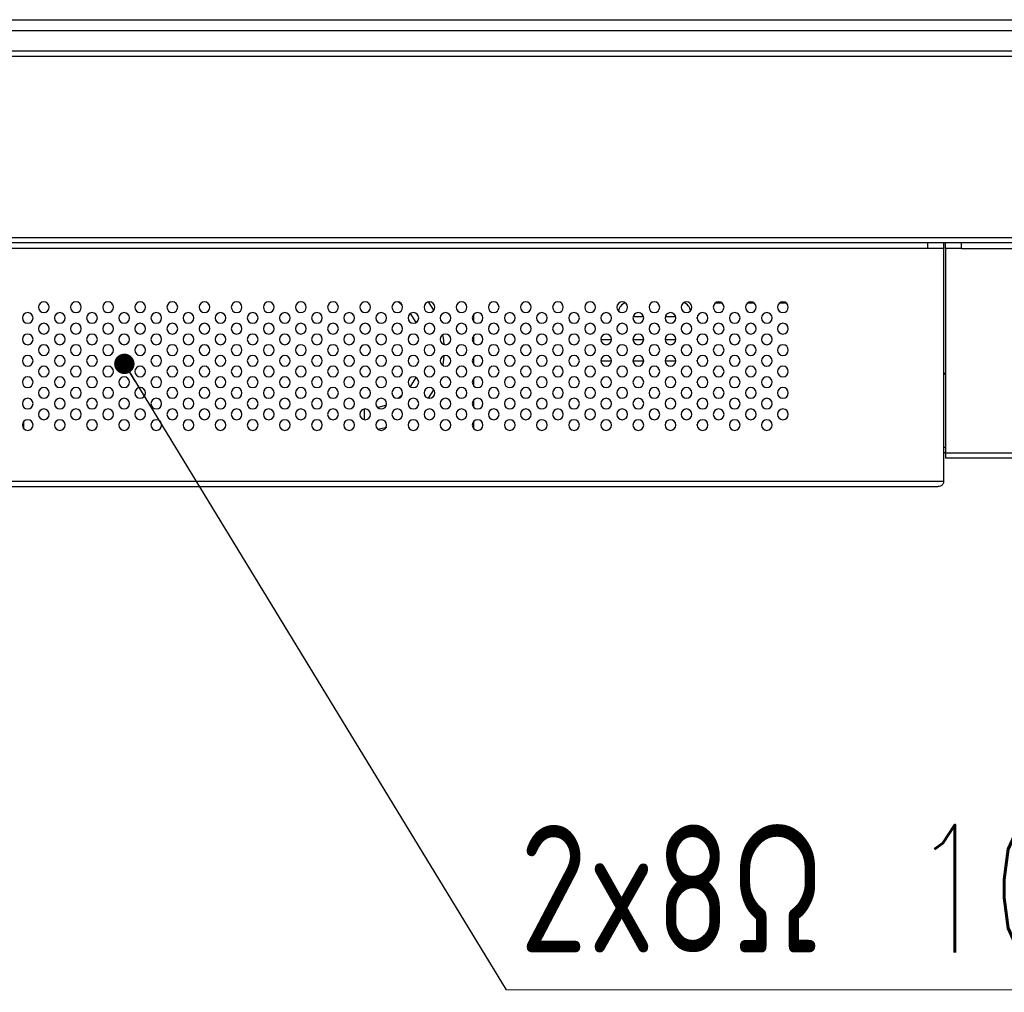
# Model space of a CAD drawing. Header units: millimetres. Extents: x 0 to 1118, y 0 to 864.
# Tile 12 of 256: x 410 to 447, y 180 to 217. Entities that reach past the tile are written whole.
import ezdxf

# ---------------------------------------------------------------- set-up
doc = ezdxf.new("R2010")
doc.units = ezdxf.units.MM
doc.styles.add('SLDTEXTSTYLE8', font='TXT', dxfattribs={"width": 0.75, "bigfont": 'bigfont'})
doc.dimstyles.new('SLDDIMSTYLE2', dxfattribs={"dimtxt": 0.18, "dimasz": 0.762, "dimexe": 0, "dimexo": 0.0625, "dimgap": 0, "dimtad": 0, "dimtih": 1, "dimtoh": 1, "dimdec": 0, "dimrnd": 1e-09, "dimzin": 0, "dimdsep": 46, "dimtxsty": 'Standard', "dimblk1": 'DOT', "dimblk2": 'DOT', "dimsah": 1, "dimcen": 0.09, "dimadec": 0, "dimazin": 0, "dimtfac": 0.762, "dimtdec": 0, "dimtofl": 0, "dimtmove": 0, "dimatfit": 3, "dimldrblk": 'DOT', "dimfxl": 1, "dimfrac": 2, "dimtolj": 1, "dimtzin": 0, "dimarcsym": 0})

# ---------------------------------------------------------------- blocks, each defined once
blk = doc.blocks.new('SW_NOTE_0_12')
at = {"color": 0, "linetype": 'Continuous', "lineweight": 0}
blk.add_line((57.113, 0), (0, 0), dxfattribs=at)
at = {"color": 0, "linetype": 'Continuous', "lineweight": 0, "insert": (0.493, 6.159), "char_height": 4.7625, "attachment_point": 1, "style": 'SLDTEXTSTYLE8'}
blk.add_mtext('2x8Ω 10W Speaker', dxfattribs=at)
blk = doc.blocks.new('_Dot')
at = {"color": 0, "linetype": 'ByBlock', "lineweight": -2}
blk.add_line((-0.5, 0), (-1, 0), dxfattribs=at)
at = {"color": 0, "linetype": 'ByBlock', "const_width": 0.5}
blk.add_lwpolyline([(-0.25, 0, 1), (0.25, 0, 1)], format="xyb", close=True, dxfattribs=at)

msp = doc.modelspace()

# ---------------------------------------------------------------- linework, layer by layer
at = {"color": 7, "linetype": 'Continuous', "lineweight": 25}
for p, q in [((166.342, 216.6993), (547.742, 216.6993)), ((166.342, 216.2993), (547.742, 216.2993)), ((546.7919, 215.5193), (167.2873, 215.5193)), ((546.5919, 215.3193), (407.7602, 215.3193)), ((407.1602, 208.5593), (541.6863, 208.5593)), ((443.642, 208.1593), (270.442, 208.1593)), ((541.6863, 208.3593), (407.1602, 208.3593)), ((443.642, 208.3593), (443.642, 208.1593)), ((444.242, 208.1593), (443.642, 208.1593)), ((444.242, 208.3593), (444.242, 208.1593)), ((444.242, 208.1593), (444.242, 199.4593)), ((444.3086, 208.1593), (444.3086, 208.3593)), ((444.9086, 208.1593), (444.3086, 208.1593)), ((444.3086, 208.1593), (444.3086, 200.5193)), ((444.9086, 208.1593), (444.9086, 208.3593)), ((444.9086, 208.1593), (479.447, 208.1593)), ((424.0269, 206.0355), (423.8696, 206.1574)), ((435.722, 206.1193), (435.962, 206.1193)), ((436.922, 206.1193), (437.162, 206.1193)), ((438.122, 206.1193), (438.362, 206.1193)), ((426.702, 205.4165), (426.702, 205.7021)), ((435.043, 205.5388), (435.043, 205.5798)), ((426.702, 204.6165), (426.702, 204.9021)), ((431.442, 204.7593), (431.842, 204.7593)), ((432.642, 204.7593), (433.042, 204.7593)), ((433.842, 204.7593), (434.242, 204.7593)), ((435.043, 204.7388), (435.043, 204.7798)), ((426.702, 203.8165), (426.702, 204.1021)), ((431.442, 203.9593), (431.842, 203.9593)), ((432.642, 203.9593), (433.042, 203.9593)), ((433.842, 203.9593), (434.242, 203.9593)), ((435.043, 203.9388), (435.043, 203.9798)), ((444.242, 203.4907), (444.3086, 203.4435)), ((426.702, 203.0165), (426.702, 203.3021)), ((435.043, 203.1388), (435.043, 203.1798)), ((423.8696, 202.5612), (424.0269, 202.6831)), ((426.702, 202.2165), (426.702, 202.5021)), ((435.043, 202.3388), (435.043, 202.3798)), ((423.1163, 201.4037), (423.4562, 201.4835)), ((426.702, 201.4165), (426.702, 201.7021)), ((435.043, 201.5388), (435.043, 201.5798)), ((444.3086, 200.7193), (444.242, 200.7193)), ((444.3086, 200.5193), (444.242, 200.5193)), ((444.3086, 200.5193), (480.047, 200.5193)), ((444.3086, 200.5193), (444.3086, 200.3193)), ((480.047, 200.3193), (444.3086, 200.3193)), ((269.842, 199.4593), (444.242, 199.4593)), ((270.042, 199.2593), (444.042, 199.2593))]:
    msp.add_line(p, q, dxfattribs=at)
at = {"color": 8, "linetype": 'Continuous', "lineweight": 25}
for p, q in [((433.0379, 205.5993), (432.646, 205.5993)), ((434.2379, 205.5993), (433.846, 205.5993)), ((444.242, 203.5217), (444.3086, 203.4746)), ((422.602, 202.1552), (422.602, 201.7633))]:
    msp.add_line(p, q, dxfattribs=at)
at = {"color": 7, "linetype": 'Continuous', "lineweight": 25, "flags": 128}
for points in [[(425.2073, 205.8467), (425.029, 206.1226), (425.0046, 206.1558)], [(424.5463, 205.3887), (424.3576, 205.6851), (424.3279, 205.7236)], [(425.5949, 204.5649), (425.565, 204.8286), (425.5462, 204.9349)], [(425.5462, 203.7837), (425.565, 203.89), (425.5949, 204.1537)], [(424.3279, 202.995), (424.3576, 203.0335), (424.5463, 203.3299)], [(425.0046, 202.5628), (425.029, 202.5959), (425.2073, 202.8719)], [(423.1016, 202.2168), (423.3967, 202.3078), (423.4389, 202.3247)]]:
    msp.add_lwpolyline(points, dxfattribs=at)
at = {"color": 8, "linetype": 'Continuous', "lineweight": 25, "flags": 128}
msp.add_lwpolyline([(409.902, 201.4165), (409.902, 201.4764), (409.902, 201.6062), (409.902, 201.7021)], dxfattribs=at)
at = {"color": 7, "linetype": 'Continuous', "lineweight": 25}
for centre, radius, start, end in [((410.642, 205.9593), 0.2, 0, 180), ((410.642, 205.9593), 0.2, 180, 0), ((411.842, 205.9593), 0.2, 0, 180), ((411.842, 205.9593), 0.2, 180, 0), ((413.042, 205.9593), 0.2, 0, 180), ((413.042, 205.9593), 0.2, 180, 0), ((414.242, 205.9593), 0.2, 0, 180), ((414.242, 205.9593), 0.2, 180, 0), ((415.442, 205.9593), 0.2, 0, 180), ((415.442, 205.9593), 0.2, 180, 0), ((416.642, 205.9593), 0.2, 0, 180), ((416.642, 205.9593), 0.2, 180, 0), ((417.842, 205.9593), 0.2, 0, 180), ((417.842, 205.9593), 0.2, 180, 0), ((419.042, 205.9593), 0.2, 0, 180), ((419.042, 205.9593), 0.2, 180, 0), ((420.242, 205.9593), 0.2, 0, 180), ((420.242, 205.9593), 0.2, 180, 0), ((421.442, 205.9593), 0.2, 0, 180), ((421.442, 205.9593), 0.2, 180, 0), ((422.642, 205.9593), 0.2, 0, 180), ((422.642, 205.9593), 0.2, 180, 0), ((423.842, 205.9593), 0.2, 0, 180), ((423.842, 205.9593), 0.2, 180, 0), ((425.042, 205.9593), 0.2, 0, 180), ((425.042, 205.9593), 0.2, 180, 0), ((426.242, 205.9593), 0.2, 0, 180), ((426.242, 205.9593), 0.2, 180, 0), ((427.442, 205.9593), 0.2, 0, 180), ((427.442, 205.9593), 0.2, 180, 0), ((428.642, 205.9593), 0.2, 0, 180), ((428.642, 205.9593), 0.2, 180, 0), ((429.842, 205.9593), 0.2, 0, 180), ((429.842, 205.9593), 0.2, 180, 0), ((431.042, 205.9593), 0.2, 0, 180), ((431.042, 205.9593), 0.2, 180, 0), ((432.242, 205.9593), 0.2, 0, 180), ((432.242, 205.9593), 0.2, 180, 0), ((432.502, 205.7593), 0.4, 112.57935, 172.28347), ((433.442, 205.9593), 0.2, 0, 180), ((433.442, 205.9593), 0.2, 180, 0), ((434.642, 205.9593), 0.2, 0, 180), ((434.642, 205.9593), 0.2, 180, 0), ((434.402, 205.7593), 0.4, 10.33992, 69.27122), ((435.842, 205.9593), 0.2, 0, 180), ((435.842, 205.9593), 0.2, 180, 0), ((437.042, 205.9593), 0.2, 0, 180), ((437.042, 205.9593), 0.2, 180, 0), ((438.242, 205.9593), 0.2, 0, 180), ((438.242, 205.9593), 0.2, 180, 0), ((410.042, 205.5593), 0.2, 0, 180), ((410.042, 205.5593), 0.2, 180, 0), ((411.242, 205.5593), 0.2, 0, 180), ((411.242, 205.5593), 0.2, 180, 0), ((412.442, 205.5593), 0.2, 0, 180), ((412.442, 205.5593), 0.2, 180, 0), ((413.642, 205.5593), 0.2, 0, 180), ((413.642, 205.5593), 0.2, 180, 0), ((414.842, 205.5593), 0.2, 0, 180), ((414.842, 205.5593), 0.2, 180, 0), ((416.042, 205.5593), 0.2, 0, 180), ((416.042, 205.5593), 0.2, 180, 0), ((417.242, 205.5593), 0.2, 0, 180), ((417.242, 205.5593), 0.2, 180, 0), ((418.442, 205.5593), 0.2, 0, 180), ((418.442, 205.5593), 0.2, 180, 0), ((419.642, 205.5593), 0.2, 0, 180), ((419.642, 205.5593), 0.2, 180, 0), ((420.842, 205.5593), 0.2, 0, 180), ((420.842, 205.5593), 0.2, 180, 0), ((422.042, 205.5593), 0.2, 0, 180), ((422.042, 205.5593), 0.2, 180, 0), ((423.242, 205.5593), 0.2, 0, 180), ((423.242, 205.5593), 0.2, 180, 0), ((424.442, 205.5593), 0.2, 0, 180), ((424.442, 205.5593), 0.2, 180, 0), ((425.642, 205.5593), 0.2, 0, 180), ((425.642, 205.5593), 0.2, 180, 0), ((426.842, 205.5593), 0.2, 0, 180), ((426.842, 205.5593), 0.2, 180, 0), ((428.042, 205.5593), 0.2, 0, 180), ((428.042, 205.5593), 0.2, 180, 0), ((429.242, 205.5593), 0.2, 0, 180), ((429.242, 205.5593), 0.2, 180, 0), ((430.442, 205.5593), 0.2, 0, 180), ((430.442, 205.5593), 0.2, 180, 0), ((431.642, 205.5593), 0.2, 0, 180), ((431.642, 205.5593), 0.2, 180, 0), ((432.842, 205.5593), 0.2, 0, 180), ((432.842, 205.5593), 0.2, 180, 0), ((434.042, 205.5593), 0.2, 0, 180), ((434.042, 205.5593), 0.2, 180, 0), ((435.242, 205.5593), 0.2, 0, 180), ((435.242, 205.5593), 0.2, 180, 0), ((436.442, 205.5593), 0.2, 0, 180), ((436.442, 205.5593), 0.2, 180, 0), ((437.642, 205.5593), 0.2, 0, 180), ((437.642, 205.5593), 0.2, 180, 0), ((410.642, 205.1593), 0.2, 0, 180), ((410.642, 205.1593), 0.2, 180, 0), ((411.842, 205.1593), 0.2, 0, 180), ((411.842, 205.1593), 0.2, 180, 0), ((413.042, 205.1593), 0.2, 0, 180), ((413.042, 205.1593), 0.2, 180, 0), ((414.242, 205.1593), 0.2, 0, 180), ((414.242, 205.1593), 0.2, 180, 0), ((415.442, 205.1593), 0.2, 0, 180), ((415.442, 205.1593), 0.2, 180, 0), ((416.642, 205.1593), 0.2, 0, 180), ((416.642, 205.1593), 0.2, 180, 0), ((417.842, 205.1593), 0.2, 0, 180), ((417.842, 205.1593), 0.2, 180, 0), ((419.042, 205.1593), 0.2, 0, 180), ((419.042, 205.1593), 0.2, 180, 0), ((420.242, 205.1593), 0.2, 0, 180), ((420.242, 205.1593), 0.2, 180, 0), ((421.442, 205.1593), 0.2, 0, 180), ((421.442, 205.1593), 0.2, 180, 0), ((422.642, 205.1593), 0.2, 0, 180), ((422.642, 205.1593), 0.2, 180, 0), ((423.842, 205.1593), 0.2, 0, 180), ((423.842, 205.1593), 0.2, 180, 0), ((425.042, 205.1593), 0.2, 0, 180), ((425.042, 205.1593), 0.2, 180, 0), ((426.242, 205.1593), 0.2, 0, 180), ((426.242, 205.1593), 0.2, 180, 0), ((427.442, 205.1593), 0.2, 0, 180), ((427.442, 205.1593), 0.2, 180, 0), ((428.642, 205.1593), 0.2, 0, 180), ((428.642, 205.1593), 0.2, 180, 0), ((429.842, 205.1593), 0.2, 0, 180), ((429.842, 205.1593), 0.2, 180, 0), ((431.042, 205.1593), 0.2, 0, 180), ((431.042, 205.1593), 0.2, 180, 0), ((432.242, 205.1593), 0.2, 0, 180), ((432.242, 205.1593), 0.2, 180, 0), ((433.442, 205.1593), 0.2, 0, 180), ((433.442, 205.1593), 0.2, 180, 0), ((434.642, 205.1593), 0.2, 0, 180), ((434.642, 205.1593), 0.2, 180, 0), ((435.842, 205.1593), 0.2, 0, 180), ((435.842, 205.1593), 0.2, 180, 0), ((437.042, 205.1593), 0.2, 0, 180), ((437.042, 205.1593), 0.2, 180, 0), ((438.242, 205.1593), 0.2, 0, 180), ((438.242, 205.1593), 0.2, 180, 0), ((410.042, 204.7593), 0.2, 0, 180), ((411.242, 204.7593), 0.2, 0, 180), ((412.442, 204.7593), 0.2, 0, 180), ((413.642, 204.7593), 0.2, 0, 180), ((414.842, 204.7593), 0.2, 0, 180), ((416.042, 204.7593), 0.2, 0, 180), ((417.242, 204.7593), 0.2, 0, 180), ((418.442, 204.7593), 0.2, 0, 180), ((419.642, 204.7593), 0.2, 0, 180), ((420.842, 204.7593), 0.2, 0, 180), ((422.042, 204.7593), 0.2, 0, 180), ((423.242, 204.7593), 0.2, 0, 180), ((424.442, 204.7593), 0.2, 0, 180), ((425.642, 204.7593), 0.2, 0, 180), ((426.842, 204.7593), 0.2, 0, 180), ((428.042, 204.7593), 0.2, 0, 180), ((429.242, 204.7593), 0.2, 0, 180), ((430.442, 204.7593), 0.2, 0, 180), ((431.642, 204.7593), 0.2, 0, 180), ((432.842, 204.7593), 0.2, 0, 180), ((434.042, 204.7593), 0.2, 0, 180), ((435.242, 204.7593), 0.2, 0, 180), ((436.442, 204.7593), 0.2, 0, 180), ((437.642, 204.7593), 0.2, 0, 180), ((410.042, 204.7593), 0.2, 180, 0), ((410.642, 204.3593), 0.2, 0, 180), ((411.242, 204.7593), 0.2, 180, 0), ((411.842, 204.3593), 0.2, 0, 180), ((412.442, 204.7593), 0.2, 180, 0), ((413.042, 204.3593), 0.2, 0, 180), ((413.642, 204.7593), 0.2, 180, 0), ((414.242, 204.3593), 0.2, 0, 180), ((414.842, 204.7593), 0.2, 180, 0), ((415.442, 204.3593), 0.2, 0, 180), ((416.042, 204.7593), 0.2, 180, 0), ((416.642, 204.3593), 0.2, 0, 180), ((417.242, 204.7593), 0.2, 180, 0), ((417.842, 204.3593), 0.2, 0, 180), ((418.442, 204.7593), 0.2, 180, 0), ((419.042, 204.3593), 0.2, 0, 180), ((419.642, 204.7593), 0.2, 180, 0), ((420.242, 204.3593), 0.2, 0, 180), ((420.842, 204.7593), 0.2, 180, 0), ((421.442, 204.3593), 0.2, 0, 180), ((422.042, 204.7593), 0.2, 180, 0), ((422.642, 204.3593), 0.2, 0, 180), ((423.242, 204.7593), 0.2, 180, 0), ((423.842, 204.3593), 0.2, 0, 180), ((424.442, 204.7593), 0.2, 180, 0), ((425.042, 204.3593), 0.2, 0, 180), ((425.642, 204.7593), 0.2, 180, 0), ((426.242, 204.3593), 0.2, 0, 180), ((426.842, 204.7593), 0.2, 180, 0), ((427.442, 204.3593), 0.2, 0, 180), ((428.042, 204.7593), 0.2, 180, 0), ((428.642, 204.3593), 0.2, 0, 180), ((429.242, 204.7593), 0.2, 180, 0), ((429.842, 204.3593), 0.2, 0, 180), ((430.442, 204.7593), 0.2, 180, 0), ((431.042, 204.3593), 0.2, 0, 180), ((431.642, 204.7593), 0.2, 180, 0), ((432.242, 204.3593), 0.2, 0, 180), ((432.842, 204.7593), 0.2, 180, 0), ((433.442, 204.3593), 0.2, 0, 180), ((434.042, 204.7593), 0.2, 180, 0), ((434.642, 204.3593), 0.2, 0, 180), ((435.242, 204.7593), 0.2, 180, 0), ((435.842, 204.3593), 0.2, 0, 180), ((436.442, 204.7593), 0.2, 180, 0), ((437.042, 204.3593), 0.2, 0, 180), ((437.642, 204.7593), 0.2, 180, 0), ((438.242, 204.3593), 0.2, 0, 180), ((410.042, 203.9593), 0.2, 0, 180), ((410.642, 204.3593), 0.2, 180, 0), ((411.242, 203.9593), 0.2, 0, 180), ((411.842, 204.3593), 0.2, 180, 0), ((412.442, 203.9593), 0.2, 0, 180), ((413.042, 204.3593), 0.2, 180, 0), ((413.642, 203.9593), 0.2, 0, 180), ((414.242, 204.3593), 0.2, 180, 0), ((414.842, 203.9593), 0.2, 0, 180), ((415.442, 204.3593), 0.2, 180, 0), ((416.042, 203.9593), 0.2, 0, 180), ((416.642, 204.3593), 0.2, 180, 0), ((417.242, 203.9593), 0.2, 0, 180), ((417.842, 204.3593), 0.2, 180, 0), ((418.442, 203.9593), 0.2, 0, 180), ((419.042, 204.3593), 0.2, 180, 0), ((419.642, 203.9593), 0.2, 0, 180), ((420.242, 204.3593), 0.2, 180, 0), ((420.842, 203.9593), 0.2, 0, 180), ((421.442, 204.3593), 0.2, 180, 0), ((422.042, 203.9593), 0.2, 0, 180), ((422.642, 204.3593), 0.2, 180, 0), ((423.242, 203.9593), 0.2, 0, 180), ((423.842, 204.3593), 0.2, 180, 0), ((424.442, 203.9593), 0.2, 0, 180), ((425.042, 204.3593), 0.2, 180, 0), ((425.642, 203.9593), 0.2, 0, 180), ((426.242, 204.3593), 0.2, 180, 0), ((426.842, 203.9593), 0.2, 0, 180), ((427.442, 204.3593), 0.2, 180, 0), ((428.042, 203.9593), 0.2, 0, 180), ((428.642, 204.3593), 0.2, 180, 0), ((429.242, 203.9593), 0.2, 0, 180), ((429.842, 204.3593), 0.2, 180, 0), ((430.442, 203.9593), 0.2, 0, 180), ((431.042, 204.3593), 0.2, 180, 0), ((431.642, 203.9593), 0.2, 0, 180), ((432.242, 204.3593), 0.2, 180, 0), ((432.842, 203.9593), 0.2, 0, 180), ((433.442, 204.3593), 0.2, 180, 0), ((434.042, 203.9593), 0.2, 0, 180), ((434.642, 204.3593), 0.2, 180, 0), ((435.242, 203.9593), 0.2, 0, 180), ((435.842, 204.3593), 0.2, 180, 0), ((436.442, 203.9593), 0.2, 0, 180), ((437.042, 204.3593), 0.2, 180, 0), ((437.642, 203.9593), 0.2, 0, 180), ((438.242, 204.3593), 0.2, 180, 0), ((410.042, 203.9593), 0.2, 180, 0), ((410.642, 203.5593), 0.2, 0, 180), ((411.242, 203.9593), 0.2, 180, 0), ((411.842, 203.5593), 0.2, 0, 180), ((412.442, 203.9593), 0.2, 180, 0), ((413.042, 203.5593), 0.2, 0, 180), ((413.642, 203.9593), 0.2, 180, 0), ((414.242, 203.5593), 0.2, 0, 180), ((414.842, 203.9593), 0.2, 180, 0), ((415.442, 203.5593), 0.2, 0, 180), ((416.042, 203.9593), 0.2, 180, 0), ((416.642, 203.5593), 0.2, 0, 180), ((417.242, 203.9593), 0.2, 180, 0), ((417.842, 203.5593), 0.2, 0, 180), ((418.442, 203.9593), 0.2, 180, 0), ((419.042, 203.5593), 0.2, 0, 180), ((419.642, 203.9593), 0.2, 180, 0), ((420.242, 203.5593), 0.2, 0, 180), ((420.842, 203.9593), 0.2, 180, 0), ((421.442, 203.5593), 0.2, 0, 180), ((422.042, 203.9593), 0.2, 180, 0), ((422.642, 203.5593), 0.2, 0, 180), ((423.242, 203.9593), 0.2, 180, 0), ((423.842, 203.5593), 0.2, 0, 180), ((424.442, 203.9593), 0.2, 180, 0), ((425.042, 203.5593), 0.2, 0, 180), ((425.642, 203.9593), 0.2, 180, 0), ((426.242, 203.5593), 0.2, 0, 180), ((426.842, 203.9593), 0.2, 180, 0), ((427.442, 203.5593), 0.2, 0, 180), ((428.042, 203.9593), 0.2, 180, 0), ((428.642, 203.5593), 0.2, 0, 180), ((429.242, 203.9593), 0.2, 180, 0), ((429.842, 203.5593), 0.2, 0, 180), ((430.442, 203.9593), 0.2, 180, 0), ((431.042, 203.5593), 0.2, 0, 180), ((431.642, 203.9593), 0.2, 180, 0), ((432.242, 203.5593), 0.2, 0, 180), ((432.842, 203.9593), 0.2, 180, 0), ((433.442, 203.5593), 0.2, 0, 180), ((434.042, 203.9593), 0.2, 180, 0), ((434.642, 203.5593), 0.2, 0, 180), ((435.242, 203.9593), 0.2, 180, 0), ((435.842, 203.5593), 0.2, 0, 180), ((436.442, 203.9593), 0.2, 180, 0), ((437.042, 203.5593), 0.2, 0, 180), ((437.642, 203.9593), 0.2, 180, 0), ((438.242, 203.5593), 0.2, 0, 180), ((410.042, 203.1593), 0.2, 0, 180), ((410.642, 203.5593), 0.2, 180, 0), ((411.242, 203.1593), 0.2, 0, 180), ((411.842, 203.5593), 0.2, 180, 0), ((412.442, 203.1593), 0.2, 0, 180), ((413.042, 203.5593), 0.2, 180, 0), ((413.642, 203.1593), 0.2, 0, 180), ((414.242, 203.5593), 0.2, 180, 0), ((414.842, 203.1593), 0.2, 0, 180), ((415.442, 203.5593), 0.2, 180, 0), ((416.042, 203.1593), 0.2, 0, 180), ((416.642, 203.5593), 0.2, 180, 0), ((417.242, 203.1593), 0.2, 0, 180), ((417.842, 203.5593), 0.2, 180, 0), ((418.442, 203.1593), 0.2, 0, 180), ((419.042, 203.5593), 0.2, 180, 0), ((419.642, 203.1593), 0.2, 0, 180), ((420.242, 203.5593), 0.2, 180, 0), ((420.842, 203.1593), 0.2, 0, 180), ((421.442, 203.5593), 0.2, 180, 0), ((422.042, 203.1593), 0.2, 0, 180), ((422.642, 203.5593), 0.2, 180, 0), ((423.242, 203.1593), 0.2, 0, 180), ((423.842, 203.5593), 0.2, 180, 0), ((424.442, 203.1593), 0.2, 0, 180), ((425.042, 203.5593), 0.2, 180, 0), ((425.642, 203.1593), 0.2, 0, 180), ((426.242, 203.5593), 0.2, 180, 0), ((426.842, 203.1593), 0.2, 0, 180), ((427.442, 203.5593), 0.2, 180, 0), ((428.042, 203.1593), 0.2, 0, 180), ((428.642, 203.5593), 0.2, 180, 0), ((429.242, 203.1593), 0.2, 0, 180), ((429.842, 203.5593), 0.2, 180, 0), ((430.442, 203.1593), 0.2, 0, 180), ((431.042, 203.5593), 0.2, 180, 0), ((431.642, 203.1593), 0.2, 0, 180), ((432.242, 203.5593), 0.2, 180, 0), ((432.842, 203.1593), 0.2, 0, 180), ((433.442, 203.5593), 0.2, 180, 0), ((434.042, 203.1593), 0.2, 0, 180), ((434.642, 203.5593), 0.2, 180, 0), ((435.242, 203.1593), 0.2, 0, 180), ((435.842, 203.5593), 0.2, 180, 0), ((436.442, 203.1593), 0.2, 0, 180), ((437.042, 203.5593), 0.2, 180, 0), ((437.642, 203.1593), 0.2, 0, 180), ((438.242, 203.5593), 0.2, 180, 0), ((410.042, 203.1593), 0.2, 180, 0), ((410.642, 202.7593), 0.2, 0, 180), ((411.242, 203.1593), 0.2, 180, 0), ((411.842, 202.7593), 0.2, 0, 180), ((412.442, 203.1593), 0.2, 180, 0), ((413.042, 202.7593), 0.2, 0, 180), ((413.642, 203.1593), 0.2, 180, 0), ((414.242, 202.7593), 0.2, 0, 180), ((414.842, 203.1593), 0.2, 180, 0), ((415.442, 202.7593), 0.2, 0, 180), ((416.042, 203.1593), 0.2, 180, 0), ((416.642, 202.7593), 0.2, 0, 180), ((417.242, 203.1593), 0.2, 180, 0), ((417.842, 202.7593), 0.2, 0, 180), ((418.442, 203.1593), 0.2, 180, 0), ((419.042, 202.7593), 0.2, 0, 180), ((419.642, 203.1593), 0.2, 180, 0), ((420.242, 202.7593), 0.2, 0, 180), ((420.842, 203.1593), 0.2, 180, 0), ((421.442, 202.7593), 0.2, 0, 180), ((422.042, 203.1593), 0.2, 180, 0), ((422.642, 202.7593), 0.2, 0, 180), ((423.242, 203.1593), 0.2, 180, 0), ((423.842, 202.7593), 0.2, 0, 180), ((424.442, 203.1593), 0.2, 180, 0), ((425.042, 202.7593), 0.2, 0, 180), ((425.642, 203.1593), 0.2, 180, 0), ((426.242, 202.7593), 0.2, 0, 180), ((426.842, 203.1593), 0.2, 180, 0), ((427.442, 202.7593), 0.2, 0, 180), ((428.042, 203.1593), 0.2, 180, 0), ((428.642, 202.7593), 0.2, 0, 180), ((429.242, 203.1593), 0.2, 180, 0), ((429.842, 202.7593), 0.2, 0, 180), ((430.442, 203.1593), 0.2, 180, 0), ((431.042, 202.7593), 0.2, 0, 180), ((431.642, 203.1593), 0.2, 180, 0), ((432.242, 202.7593), 0.2, 0, 180), ((432.842, 203.1593), 0.2, 180, 0), ((433.442, 202.7593), 0.2, 0, 180), ((434.042, 203.1593), 0.2, 180, 0), ((434.642, 202.7593), 0.2, 0, 180), ((435.242, 203.1593), 0.2, 180, 0), ((435.842, 202.7593), 0.2, 0, 180), ((436.442, 203.1593), 0.2, 180, 0), ((437.042, 202.7593), 0.2, 0, 180), ((437.642, 203.1593), 0.2, 180, 0), ((438.242, 202.7593), 0.2, 0, 180), ((410.642, 202.7593), 0.2, 180, 0), ((411.842, 202.7593), 0.2, 180, 0), ((413.042, 202.7593), 0.2, 180, 0), ((414.242, 202.7593), 0.2, 180, 0), ((415.442, 202.7593), 0.2, 180, 0), ((416.642, 202.7593), 0.2, 180, 0), ((417.842, 202.7593), 0.2, 180, 0), ((419.042, 202.7593), 0.2, 180, 0), ((420.242, 202.7593), 0.2, 180, 0), ((421.442, 202.7593), 0.2, 180, 0), ((422.642, 202.7593), 0.2, 180, 0), ((423.842, 202.7593), 0.2, 180, 0), ((425.042, 202.7593), 0.2, 180, 0), ((426.242, 202.7593), 0.2, 180, 0), ((427.442, 202.7593), 0.2, 180, 0), ((428.642, 202.7593), 0.2, 180, 0), ((429.842, 202.7593), 0.2, 180, 0), ((431.042, 202.7593), 0.2, 180, 0), ((432.242, 202.7593), 0.2, 180, 0), ((433.442, 202.7593), 0.2, 180, 0), ((434.642, 202.7593), 0.2, 180, 0), ((435.842, 202.7593), 0.2, 180, 0), ((437.042, 202.7593), 0.2, 180, 0), ((438.242, 202.7593), 0.2, 180, 0), ((410.042, 202.3593), 0.2, 0, 180), ((410.042, 202.3593), 0.2, 180, 0), ((411.242, 202.3593), 0.2, 0, 180), ((411.242, 202.3593), 0.2, 180, 0), ((412.442, 202.3593), 0.2, 0, 180), ((412.442, 202.3593), 0.2, 180, 0), ((413.642, 202.3593), 0.2, 0, 180), ((413.642, 202.3593), 0.2, 180, 0), ((414.842, 202.3593), 0.2, 0, 180), ((414.842, 202.3593), 0.2, 180, 0), ((416.042, 202.3593), 0.2, 0, 180), ((416.042, 202.3593), 0.2, 180, 0), ((417.242, 202.3593), 0.2, 0, 180), ((417.242, 202.3593), 0.2, 180, 0), ((418.442, 202.3593), 0.2, 0, 180), ((418.442, 202.3593), 0.2, 180, 0), ((419.642, 202.3593), 0.2, 0, 180), ((419.642, 202.3593), 0.2, 180, 0), ((420.842, 202.3593), 0.2, 0, 180), ((420.842, 202.3593), 0.2, 180, 0), ((422.042, 202.3593), 0.2, 0, 180), ((422.042, 202.3593), 0.2, 180, 0), ((423.242, 202.3593), 0.2, 0, 180), ((423.242, 202.3593), 0.2, 180, 0), ((424.442, 202.3593), 0.2, 0, 180), ((424.442, 202.3593), 0.2, 180, 0), ((425.642, 202.3593), 0.2, 0, 180), ((425.642, 202.3593), 0.2, 180, 0), ((426.842, 202.3593), 0.2, 0, 180), ((426.842, 202.3593), 0.2, 180, 0), ((428.042, 202.3593), 0.2, 0, 180), ((428.042, 202.3593), 0.2, 180, 0), ((429.242, 202.3593), 0.2, 0, 180), ((429.242, 202.3593), 0.2, 180, 0), ((430.442, 202.3593), 0.2, 0, 180), ((430.442, 202.3593), 0.2, 180, 0), ((431.642, 202.3593), 0.2, 0, 180), ((431.642, 202.3593), 0.2, 180, 0), ((432.842, 202.3593), 0.2, 0, 180), ((432.842, 202.3593), 0.2, 180, 0), ((434.042, 202.3593), 0.2, 0, 180), ((434.042, 202.3593), 0.2, 180, 0), ((435.242, 202.3593), 0.2, 0, 180), ((435.242, 202.3593), 0.2, 180, 0), ((436.442, 202.3593), 0.2, 0, 180), ((436.442, 202.3593), 0.2, 180, 0), ((437.642, 202.3593), 0.2, 0, 180), ((437.642, 202.3593), 0.2, 180, 0), ((410.642, 201.9593), 0.2, 0, 180), ((410.642, 201.9593), 0.2, 180, 0), ((411.842, 201.9593), 0.2, 0, 180), ((411.842, 201.9593), 0.2, 180, 0), ((413.042, 201.9593), 0.2, 0, 180), ((413.042, 201.9593), 0.2, 180, 0), ((414.242, 201.9593), 0.2, 0, 180), ((414.242, 201.9593), 0.2, 180, 0), ((415.442, 201.9593), 0.2, 0, 180), ((415.442, 201.9593), 0.2, 180, 0), ((416.642, 201.9593), 0.2, 0, 180), ((416.642, 201.9593), 0.2, 180, 0), ((417.842, 201.9593), 0.2, 0, 180), ((417.842, 201.9593), 0.2, 180, 0), ((419.042, 201.9593), 0.2, 0, 180), ((419.042, 201.9593), 0.2, 180, 0), ((420.242, 201.9593), 0.2, 0, 180), ((420.242, 201.9593), 0.2, 180, 0), ((421.442, 201.9593), 0.2, 0, 180), ((421.442, 201.9593), 0.2, 180, 0), ((422.642, 201.9593), 0.2, 0, 180), ((422.642, 201.9593), 0.2, 180, 0), ((423.842, 201.9593), 0.2, 0, 180), ((423.842, 201.9593), 0.2, 180, 0), ((425.042, 201.9593), 0.2, 0, 180), ((425.042, 201.9593), 0.2, 180, 0), ((426.242, 201.9593), 0.2, 0, 180), ((426.242, 201.9593), 0.2, 180, 0), ((427.442, 201.9593), 0.2, 0, 180), ((427.442, 201.9593), 0.2, 180, 0), ((428.642, 201.9593), 0.2, 0, 180), ((428.642, 201.9593), 0.2, 180, 0), ((429.842, 201.9593), 0.2, 0, 180), ((429.842, 201.9593), 0.2, 180, 0), ((431.042, 201.9593), 0.2, 0, 180), ((431.042, 201.9593), 0.2, 180, 0), ((432.242, 201.9593), 0.2, 0, 180), ((432.242, 201.9593), 0.2, 180, 0), ((433.442, 201.9593), 0.2, 0, 180), ((433.442, 201.9593), 0.2, 180, 0), ((434.642, 201.9593), 0.2, 0, 180), ((434.642, 201.9593), 0.2, 180, 0), ((435.842, 201.9593), 0.2, 0, 180), ((435.842, 201.9593), 0.2, 180, 0), ((437.042, 201.9593), 0.2, 0, 180), ((437.042, 201.9593), 0.2, 180, 0), ((438.242, 201.9593), 0.2, 0, 180), ((438.242, 201.9593), 0.2, 180, 0), ((410.042, 201.5593), 0.2, 0, 180), ((410.042, 201.5593), 0.2, 180, 0), ((411.242, 201.5593), 0.2, 0, 180), ((411.242, 201.5593), 0.2, 180, 0), ((412.442, 201.5593), 0.2, 0, 180), ((412.442, 201.5593), 0.2, 180, 0), ((413.642, 201.5593), 0.2, 0, 180), ((413.642, 201.5593), 0.2, 180, 0), ((414.842, 201.5593), 0.2, 0, 180), ((414.842, 201.5593), 0.2, 180, 0), ((416.042, 201.5593), 0.2, 0, 180), ((416.042, 201.5593), 0.2, 180, 0), ((417.242, 201.5593), 0.2, 0, 180), ((417.242, 201.5593), 0.2, 180, 0), ((418.442, 201.5593), 0.2, 0, 180), ((418.442, 201.5593), 0.2, 180, 0), ((419.642, 201.5593), 0.2, 0, 180), ((419.642, 201.5593), 0.2, 180, 0), ((420.842, 201.5593), 0.2, 0, 180), ((420.842, 201.5593), 0.2, 180, 0), ((422.042, 201.5593), 0.2, 0, 180), ((422.042, 201.5593), 0.2, 180, 0), ((423.242, 201.5593), 0.2, 0, 180), ((423.242, 201.5593), 0.2, 180, 0), ((424.442, 201.5593), 0.2, 0, 180), ((424.442, 201.5593), 0.2, 180, 0), ((425.642, 201.5593), 0.2, 0, 180), ((425.642, 201.5593), 0.2, 180, 0), ((426.842, 201.5593), 0.2, 0, 180), ((426.842, 201.5593), 0.2, 180, 0), ((428.042, 201.5593), 0.2, 0, 180), ((428.042, 201.5593), 0.2, 180, 0), ((429.242, 201.5593), 0.2, 0, 180), ((429.242, 201.5593), 0.2, 180, 0), ((430.442, 201.5593), 0.2, 0, 180), ((430.442, 201.5593), 0.2, 180, 0), ((431.642, 201.5593), 0.2, 0, 180), ((431.642, 201.5593), 0.2, 180, 0), ((432.842, 201.5593), 0.2, 0, 180), ((432.842, 201.5593), 0.2, 180, 0), ((434.042, 201.5593), 0.2, 0, 180), ((434.042, 201.5593), 0.2, 180, 0), ((435.242, 201.5593), 0.2, 0, 180), ((435.242, 201.5593), 0.2, 180, 0), ((436.442, 201.5593), 0.2, 0, 180), ((436.442, 201.5593), 0.2, 180, 0), ((437.642, 201.5593), 0.2, 0, 180), ((437.642, 201.5593), 0.2, 180, 0)]:
    msp.add_arc(centre, radius, start, end, dxfattribs=at)
msp.add_open_spline([(444.242, 199.4593), (444.2411, 199.4453), (444.2393, 199.4161), (444.2247, 199.3744), (444.2014, 199.3356), (444.1661, 199.2998), (444.1133, 199.2672), (444.0685, 199.2623), (444.042, 199.2593)], degree=3, knots=[0, 0, 0, 0, 0.1101058, 0.2288189, 0.3600298, 0.5066372, 0.7072368, 1, 1, 1, 1], dxfattribs=at)

# ---------------------------------------------------------------- block references
at = {"color": 7, "linetype": 'Continuous', "lineweight": 0}
msp.add_blockref('SW_NOTE_0_12', (427.9131, 180.4645), dxfattribs=at)

# ---------------------------------------------------------------- leaders
msp.add_leader([(413.65, 203.8449), (427.9131, 180.4645)], dimstyle='SLDDIMSTYLE2', dxfattribs=at)

doc.saveas('drawing.dxf')
